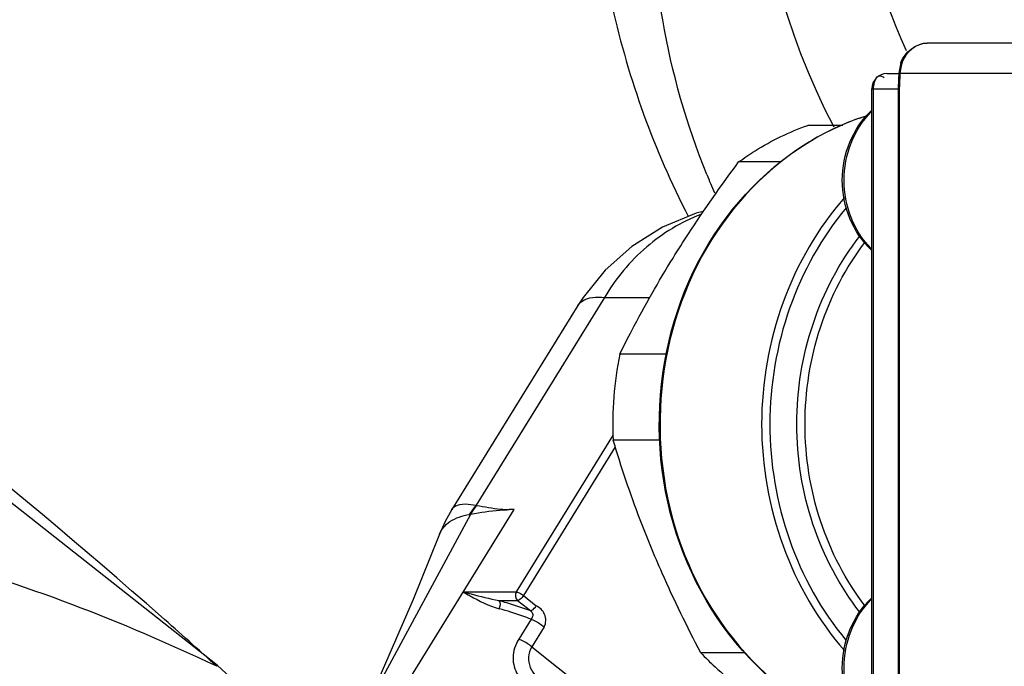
# Model space of a CAD drawing. Header units: millimetres. Extents: x 0 to 11890, y 0 to 8410.
# Tile 69 of 130: x 6641 to 6674, y 1941 to 1962. Entities that reach past the tile are written whole.
import ezdxf

# ---------------------------------------------------------------- set-up
doc = ezdxf.new("R2010")
doc.units = ezdxf.units.MM
doc.header["$LTSCALE"] = 653.95
doc.layers.get('0').update_dxf_attribs({"linetype": 'CONTINUOUS'})
for name, color, linetype in [('304103000010DXF_CONTINUOUS_LINE', 7, 'CONTINUOUS'), ('304103000011DXF_CONTINUOUS_LINE', 7, 'CONTINUOUS'), ('304110000252DXF_CONTINUOUS_LINE', 7, 'CONTINUOUS'), ('304304000121DXF_CONTINUOUS_LINE', 7, 'CONTINUOUS'), ('JISHUZILIAO_DXF_DIMENSION', 7, 'CONTINUOUS')]:
    doc.layers.add(name, color=color, linetype=linetype)
doc.styles.get("Standard").update_dxf_attribs({"font": 'txt', "width": 0.7})
doc.dimstyles.new('DIMSTYLE_3', dxfattribs={"dimtxt": 85, "dimasz": 60, "dimexe": 1, "dimexo": 0, "dimtad": 1, "dimdsep": 46, "dimtxsty": 'Standard', "dimblk": '_FILLED', "dimblk1": '_FILLED', "dimblk2": '_FILLED', "dimcen": 0.09, "dimclrt": 5, "dimazin": 2, "dimtp": 0.5, "dimtm": 0.5, "dimtfac": 1, "dimtofl": 0, "dimtmove": 0, "dimatfit": 3, "dimldrblk": '_FILLED', "dimfxl": 1, "dimtolj": 1, "dimarcsym": 0})
doc.dimstyles.new('DIMSTYLE_4', dxfattribs={"dimtxt": 85, "dimasz": 60, "dimexe": 1, "dimexo": 0, "dimtad": 1, "dimdec": 1, "dimdsep": 46, "dimtxsty": 'Standard', "dimblk": '_FILLED', "dimblk1": '_FILLED', "dimblk2": '_FILLED', "dimcen": 0.09, "dimclrt": 5, "dimazin": 2, "dimtp": 1.2, "dimtm": 1.2, "dimtfac": 1, "dimtdec": 1, "dimtofl": 0, "dimtmove": 0, "dimatfit": 3, "dimldrblk": '_FILLED', "dimfxl": 1, "dimtolj": 1, "dimarcsym": 0})
doc.dimstyles.new('DIMSTYLE_5', dxfattribs={"dimtxt": 85, "dimasz": 60, "dimexe": 1, "dimexo": 0, "dimgap": 4.25, "dimtad": 0, "dimtih": 1, "dimtoh": 1, "dimdec": 1, "dimdsep": 46, "dimtxsty": 'Standard', "dimblk": '_FILLED', "dimblk1": '_FILLED', "dimblk2": '_FILLED', "dimcen": 0.09, "dimclrt": 5, "dimazin": 2, "dimtp": 0.5, "dimtm": 0.5, "dimtfac": 1, "dimtdec": 4, "dimtofl": 0, "dimtmove": 0, "dimatfit": 3, "dimldrblk": '_FILLED', "dimfxl": 1, "dimtolj": 1, "dimarcsym": 0})

# ---------------------------------------------------------------- blocks, each defined once
blk = doc.blocks.new('_FILLED')
at = {"color": 0, "linetype": 'ByBlock'}
blk.add_solid([(0, 0), (-1, 0.16667), (-1, -0.16667)], dxfattribs=at)
blk = doc.blocks.new('*D5')
at = {"layer": 'JISHUZILIAO_DXF_DIMENSION', "color": 2, "linetype": 'Continuous', "transparency": 16777216}
for p, q in [((6523.715, 1804.677), (7361.475, 2449.439)), ((6834.365, 2043.761), (6523.715, 1804.677)), ((6834.365, 2043.761), (6834.365, 2043.761))]:
    blk.add_line(p, q, dxfattribs=at)
at = {"layer": 'JISHUZILIAO_DXF_DIMENSION', "color": 2, "linetype": 'Continuous', "transparency": 16777216, "xscale": 60, "yscale": 60, "zscale": 60, "rotation": 217.5834226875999}
blk.add_blockref('_FILLED', (6834.365, 2043.761), dxfattribs=at)
blk = doc.blocks.new('*D6')
at = {"layer": 'JISHUZILIAO_DXF_DIMENSION', "color": 2, "linetype": 'Continuous', "transparency": 16777216}
for p, q in [((6523.715, 1804.677), (9179.518, 2817.068)), ((8198.264, 2443.015), (6523.715, 1804.677)), ((8198.264, 2443.015), (8198.264, 2443.015))]:
    blk.add_line(p, q, dxfattribs=at)
at = {"layer": 'JISHUZILIAO_DXF_DIMENSION', "color": 2, "linetype": 'Continuous', "transparency": 16777216, "xscale": 60, "yscale": 60, "zscale": 60, "rotation": 200.8679145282}
blk.add_blockref('_FILLED', (8198.264, 2443.015), dxfattribs=at)
blk = doc.blocks.new('*D7')
at = {"layer": 'JISHUZILIAO_DXF_DIMENSION', "color": 2, "linetype": 'Continuous', "transparency": 16777216}
for start, end in [(100.62447, 170), (0, 68.98069)]:
    blk.add_arc((6523.715, 1804.677), 571.22, start, end, dxfattribs=at)
for points in [[(5964.936, 1964.58), (5961.173, 1903.869), (5984.423, 1960.078)], [(7081.8, 1864.07), (7094.936, 1804.677), (7101.772, 1865.119)]]:
    blk.add_solid(points, dxfattribs=at)

msp = doc.modelspace()

# ---------------------------------------------------------------- linework, layer by layer
at = {"color": 2, "linetype": 'Continuous'}
msp.add_circle((6523.715, 1804.677), 392, dxfattribs=at)
at = {"layer": '304103000010DXF_CONTINUOUS_LINE', "color": 9, "linetype": 'Continuous'}
msp.add_line((6647.884, 1941.23), (6647.906, 1941.255), dxfattribs=at)
at = {"layer": '304103000010DXF_CONTINUOUS_LINE', "color": 7, "linetype": 'Continuous'}
msp.add_line((6649.224, 1940.06), (6647.906, 1941.255), dxfattribs=at)
msp.add_lwpolyline([(6647.906, 1941.255), (6628.009, 1956.955), (6604.903, 1970.389), (6580.087, 1980.344), (6554.095, 1986.601), (6549.226, 1987.063)], dxfattribs=at)
at = {"layer": '304103000010DXF_CONTINUOUS_LINE', "color": 9, "linetype": 'Continuous'}
for centre, radius, start, end in [((6523.973, 1804.593), 184.455, 48.5582, 54.93343), ((6524.259, 1804.925), 184.017, 47.79292, 48.55651)]:
    msp.add_arc(centre, radius, start, end, dxfattribs=at)
msp.add_open_spline([(6647.884, 1941.23), (6644.75, 1942.705), (6635.14, 1946.535), (6622.665, 1946.835), (6616.959, 1942.612)], degree=3, knots=[0, 0, 0, 0, 0.327903, 1, 1, 1, 1], dxfattribs=at)
at = {"layer": '304103000011DXF_CONTINUOUS_LINE', "color": 9, "linetype": 'Continuous'}
for centre, radius, start, end in [((6688.715, 1969.677), 23.229, 104.7587, 207.5419), ((6688.544, 1969.006), 28.356, 192.5045, 207.3093), ((6685.806, 1966.255), 23.587, 202.1412, 203.7096)]:
    msp.add_arc(centre, radius, start, end, dxfattribs=at)
at = {"layer": '304103000011DXF_CONTINUOUS_LINE', "color": 7, "linetype": 'Continuous'}
msp.add_arc((6688.715, 1969.677), 20, 336.3469, 204.3386, dxfattribs=at)
at = {"layer": '304103000011DXF_CONTINUOUS_LINE', "color": 9, "linetype": 'Continuous'}
msp.add_open_spline([(6625.178, 1958.354), (6629.111, 1958.493), (6638.026, 1962.018), (6645.19, 1967.809), (6648.974, 1971.445)], degree=3, knots=[0, 0, 0, 0, 0.428548, 1, 1, 1, 1], dxfattribs=at)
for points in [[(6662.51, 1962.439), (6662.095, 1964.817), (6662.041, 1967.282), (6662.336, 1969.677)], [(6663.958, 1957.366), (6663.295, 1958.995), (6662.812, 1960.707), (6662.51, 1962.439)]]:
    msp.add_open_spline(points, degree=3, dxfattribs=at)
at = {"layer": '304110000252DXF_CONTINUOUS_LINE', "color": 7, "linetype": 'Continuous'}
for p, q in [((6668.42, 1958.977), (6667.27, 1958.977)), ((6666.387, 1957.779), (6665.002, 1957.779)), ((6659.732, 1953.072), (6655.593, 1946.378)), ((6662.653, 1951.474), (6661.104, 1951.474)), ((6662.432, 1948.65), (6660.886, 1948.65)), ((6655.186, 1945.56), (6655.186, 1945.562)), ((6665.195, 1941.674), (6663.758, 1941.674))]:
    msp.add_line(p, q, dxfattribs=at)
at = {"layer": '304110000252DXF_CONTINUOUS_LINE', "color": 9, "linetype": 'Continuous'}
for p, q in [((6660.604, 1953.336), (6656.388, 1946.517)), ((6660.604, 1953.336), (6662.091, 1953.336)), ((6660.889, 1948.822), (6657.703, 1943.67)), ((6660.955, 1948.429), (6657.942, 1943.555)), ((6652.863, 1940.021), (6656.22, 1946.226)), ((6653.54, 1939.746), (6657.637, 1946.373)), ((6656.388, 1946.517), (6656.399, 1946.511)), ((6657.637, 1946.373), (6657.472, 1946.374)), ((6657.637, 1946.373), (6657.472, 1946.373)), ((6655.966, 1943.67), (6657.703, 1943.67)), ((6657.14, 1943.391), (6657.746, 1943.391)), ((6657.746, 1943.391), (6658.169, 1943.056)), ((6657.942, 1943.555), (6658.364, 1943.22)), ((6658.192, 1942.776), (6657.787, 1942.121)), ((6658.621, 1942.528), (6658.215, 1941.873)), ((6658.215, 1941.873), (6663.91, 1937.357))]:
    msp.add_line(p, q, dxfattribs=at)
at = {"layer": '304110000252DXF_CONTINUOUS_LINE', "color": 7, "linetype": 'Continuous'}
for points in [[(6663.84, 1956.148), (6663.605, 1956.094), (6662.503, 1955.638), (6661.497, 1955.006), (6660.622, 1954.226), (6659.902, 1953.334), (6659.732, 1953.072)], [(6655.594, 1946.378), (6655.372, 1945.979), (6655.187, 1945.562)], [(6655.186, 1945.561), (6654.328, 1943.42), (6653.198, 1940.834)]]:
    msp.add_lwpolyline(points, dxfattribs=at)
at = {"layer": '304110000252DXF_CONTINUOUS_LINE', "color": 9, "linetype": 'Continuous'}
for centre, radius, start, end in [((6671.79, 1951.116), 8.575, 110.949, 113.2376), ((6671.76, 1951.195), 8.49, 107.5642, 110.9491), ((6671.89, 1950.897), 8.816, 114.3701, 120.886), ((6671.819, 1951.048), 8.649, 113.236, 114.3516), ((6671.977, 1950.748), 8.988, 120.8743, 122.6974), ((6660.626, 1943.145), 5.415, 141.4962, 145.4908), ((6660.787, 1943.554), 5.291, 146.0172, 149.6731)]:
    msp.add_arc(centre, radius, start, end, dxfattribs=at)
at = {"layer": '304110000252DXF_CONTINUOUS_LINE', "color": 7, "linetype": 'Continuous'}
for centre, radius, start, end in [((6671.77, 1951.126), 8.562, 107.4223, 113.0909), ((6672.473, 1949.175), 11.599, 168.5719, 182.5937)]:
    msp.add_arc(centre, radius, start, end, dxfattribs=at)
for points, knots in [([(6666.352, 1940.583), (6664.949, 1941.696), (6662.722, 1944.851), (6662.03, 1950.51), (6663.918, 1955.849), (6666.812, 1958.32), (6668.412, 1959.001)], [0, 0, 0, 0, 0.24731, 0.505403, 0.759923, 1, 1, 1, 1]), ([(6665.002, 1957.779), (6665.177, 1957.907), (6665.885, 1958.389), (6666.666, 1958.767), (6667.27, 1958.977)], [0, 0, 0, 0, 0.253036, 1, 1, 1, 1]), ([(6662.85, 1954.626), (6663.015, 1954.893), (6663.697, 1955.967), (6664.431, 1957.009), (6665.002, 1957.779)], [0, 0, 0, 0, 0.246427, 1, 1, 1, 1]), ([(6661.104, 1951.474), (6661.233, 1951.735), (6661.777, 1952.807), (6662.371, 1953.852), (6662.85, 1954.626)], [0, 0, 0, 0, 0.242734, 1, 1, 1, 1]), ([(6662.119, 1945.162), (6661.999, 1945.454), (6661.544, 1946.6), (6661.149, 1947.771), (6660.886, 1948.65)], [0, 0, 0, 0, 0.255452, 1, 1, 1, 1]), ([(6663.758, 1941.674), (6663.31, 1942.53), (6662.745, 1943.686), (6662.24, 1944.868), (6662.119, 1945.162)], [0, 0, 0, 0, 0.752147, 1, 1, 1, 1]), ([(6663.758, 1941.674), (6663.911, 1941.514), (6664.533, 1940.901), (6665.243, 1940.375), (6665.808, 1940.049)], [0, 0, 0, 0, 0.253435, 1, 1, 1, 1])]:
    msp.add_open_spline(points, degree=3, knots=knots, dxfattribs=at)
at = {"layer": '304110000252DXF_CONTINUOUS_LINE', "color": 9, "linetype": 'Continuous'}
for points, knots in [([(6667.122, 1958.312), (6665.741, 1957.426), (6663.39, 1954.787), (6662.053, 1949.695), (6662.957, 1944.492), (6665.06, 1941.624), (6666.358, 1940.589)], [0, 0, 0, 0, 0.242602, 0.49787, 0.754482, 1, 1, 1, 1]), ([(6668.475, 1956.607), (6666.728, 1954.631), (6664.782, 1949.176), (6666.729, 1943.722), (6668.476, 1941.746)], [0, 0, 0, 0, 0.500004, 1, 1, 1, 1]), ([(6668.526, 1956.271), (6666.916, 1954.351), (6665.137, 1949.183), (6666.911, 1944.013), (6668.519, 1942.092)], [0, 0, 0, 0, 0.499982, 1, 1, 1, 1]), ([(6663.756, 1956.056), (6663.113, 1955.81), (6661.884, 1955.06), (6660.97, 1953.954), (6660.604, 1953.336)], [0, 0, 0, 0, 0.489729, 1, 1, 1, 1]), ([(6668.974, 1943.01), (6667.638, 1944.718), (6666.179, 1949.179), (6667.639, 1953.639), (6668.976, 1955.347)], [0, 0, 0, 0, 0.500003, 1, 1, 1, 1]), ([(6669.152, 1943.205), (6667.874, 1944.868), (6666.483, 1949.178), (6667.875, 1953.489), (6669.153, 1955.151)], [0, 0, 0, 0, 0.500001, 1, 1, 1, 1]), ([(6659.732, 1953.072), (6659.764, 1953.123), (6659.995, 1953.349), (6660.352, 1953.357), (6660.604, 1953.336)], [0, 0, 0, 0, 0.192301, 1, 1, 1, 1]), ([(6655.593, 1946.377), (6655.619, 1946.42), (6655.841, 1946.611), (6656.163, 1946.556), (6656.388, 1946.517)], [0, 0, 0, 0, 0.178977, 1, 1, 1, 1]), ([(6655.186, 1945.561), (6655.252, 1945.729), (6655.541, 1946.055), (6655.943, 1946.17), (6656.164, 1946.213)], [0, 0, 0, 0, 0.443999, 1, 1, 1, 1]), ([(6656.164, 1946.213), (6656.173, 1946.215), (6656.192, 1946.219), (6656.211, 1946.224), (6656.221, 1946.227)], [0, 0, 0, 0, 0.477298, 1, 1, 1, 1]), ([(6656.22, 1946.226), (6656.533, 1946.28), (6656.95, 1946.342), (6657.369, 1946.369), (6657.471, 1946.372)], [0, 0, 0, 0, 0.75777, 1, 1, 1, 1]), ([(6656.399, 1946.511), (6656.662, 1946.461), (6657.019, 1946.4), (6657.379, 1946.377), (6657.472, 1946.374)], [0, 0, 0, 0, 0.741515, 1, 1, 1, 1]), ([(6655.966, 1943.67), (6656.052, 1943.65), (6656.442, 1943.552), (6656.83, 1943.442), (6657.14, 1943.391)], [0, 0, 0, 0, 0.219494, 1, 1, 1, 1]), ([(6655.966, 1943.67), (6656.041, 1943.628), (6656.416, 1943.411), (6656.809, 1943.211), (6657.145, 1943.119)], [0, 0, 0, 0, 0.197794, 1, 1, 1, 1]), ([(6657.703, 1943.67), (6657.719, 1943.67), (6657.807, 1943.648), (6657.884, 1943.6), (6657.942, 1943.555)], [0, 0, 0, 0, 0.179026, 1, 1, 1, 1]), ([(6657.14, 1943.391), (6657.222, 1943.369), (6657.569, 1943.269), (6657.91, 1943.152), (6658.169, 1943.056)], [0, 0, 0, 0, 0.23565, 1, 1, 1, 1]), ([(6657.942, 1943.555), (6657.928, 1943.533), (6657.878, 1943.467), (6657.807, 1943.391), (6657.746, 1943.391)], [0, 0, 0, 0, 0.301118, 1, 1, 1, 1]), ([(6658.192, 1942.776), (6658.101, 1942.81), (6657.756, 1942.936), (6657.406, 1943.048), (6657.145, 1943.119)], [0, 0, 0, 0, 0.264437, 1, 1, 1, 1]), ([(6658.169, 1943.056), (6658.184, 1943.056), (6658.267, 1943.089), (6658.326, 1943.159), (6658.364, 1943.22)], [0, 0, 0, 0, 0.174796, 1, 1, 1, 1]), ([(6658.169, 1943.056), (6658.212, 1943.028), (6658.283, 1942.922), (6658.22, 1942.821), (6658.192, 1942.776)], [0, 0, 0, 0, 0.489666, 1, 1, 1, 1]), ([(6658.621, 1942.528), (6658.692, 1942.644), (6658.687, 1942.886), (6658.531, 1943.111), (6658.415, 1943.18), (6658.364, 1943.22)], [0, 0, 0, 0, 0.506175, 0.757291, 1, 1, 1, 1]), ([(6658.192, 1942.776), (6658.228, 1942.762), (6658.379, 1942.696), (6658.521, 1942.607), (6658.621, 1942.528)], [0, 0, 0, 0, 0.232022, 1, 1, 1, 1]), ([(6657.787, 1942.121), (6657.675, 1941.94), (6657.536, 1941.53), (6657.716, 1940.916), (6658.152, 1940.468), (6658.513, 1940.255), (6658.707, 1940.16)], [0, 0, 0, 0, 0.257864, 0.493741, 0.737594, 1, 1, 1, 1]), ([(6658.215, 1941.873), (6658.116, 1941.952), (6657.974, 1942.041), (6657.823, 1942.107), (6657.787, 1942.121)], [0, 0, 0, 0, 0.767978, 1, 1, 1, 1]), ([(6658.215, 1941.873), (6658.153, 1941.772), (6658.076, 1941.539), (6658.173, 1941.064), (6658.433, 1940.796), (6658.618, 1940.65)], [0, 0, 0, 0, 0.253005, 0.496673, 1, 1, 1, 1])]:
    msp.add_open_spline(points, degree=3, knots=knots, dxfattribs=at)
for points in [[(6657.703, 1943.67), (6657.654, 1943.59), (6657.673, 1943.45), (6657.746, 1943.391)], [(6657.145, 1943.119), (6657.193, 1943.196), (6657.204, 1943.326), (6657.14, 1943.391)]]:
    msp.add_open_spline(points, degree=3, dxfattribs=at)
at = {"layer": '304304000121DXF_CONTINUOUS_LINE', "color": 7, "linetype": 'Continuous'}
for p, q in [((6750.715, 1961.677), (6671.182, 1961.677)), ((6669.867, 1960.677), (6670.258, 1960.677)), ((6669.367, 1938.177), (6669.367, 1960.177)), ((6670.236, 1960.177), (6670.236, 1938.177))]:
    msp.add_line(p, q, dxfattribs=at)
at = {"layer": '304304000121DXF_CONTINUOUS_LINE', "color": 9, "linetype": 'Continuous'}
for p, q in [((6670.305, 1960.813), (6670.293, 1960.677)), ((6670.362, 1961.049), (6670.325, 1961.037)), ((6670.293, 1960.677), (6670.258, 1960.692)), ((6751.715, 1960.677), (6670.293, 1960.677)), ((6669.367, 1960.177), (6670.272, 1960.177)), ((6669.426, 1938.177), (6669.426, 1960.177)), ((6670.272, 1960.177), (6670.272, 1938.177))]:
    msp.add_line(p, q, dxfattribs=at)
at = {"layer": '304304000121DXF_CONTINUOUS_LINE', "color": 7, "linetype": 'Continuous'}
for points in [[(6670.325, 1961.037), (6670.263, 1960.759), (6670.258, 1960.692)], [(6670.258, 1960.692), (6670.248, 1960.499), (6670.236, 1960.177)]]:
    msp.add_lwpolyline(points, dxfattribs=at)
at = {"layer": '304304000121DXF_CONTINUOUS_LINE', "color": 9, "linetype": 'Continuous'}
msp.add_lwpolyline([(6670.362, 1961.049), (6670.329, 1960.937), (6670.305, 1960.813)], dxfattribs=at)
at = {"layer": '304304000121DXF_CONTINUOUS_LINE', "color": 7, "linetype": 'Continuous'}
msp.add_arc((6669.867, 1960.177), 0.5, 90, 180, dxfattribs=at)
msp.add_open_spline([(6670.325, 1961.037), (6670.444, 1961.373), (6670.825, 1961.677), (6671.182, 1961.677)], degree=3, dxfattribs=at)
at = {"layer": '304304000121DXF_CONTINUOUS_LINE', "color": 9, "linetype": 'Continuous'}
for points in [[(6671.182, 1961.677), (6670.838, 1961.677), (6670.477, 1961.373), (6670.362, 1961.049)], [(6669.349, 1954.934), (6668.782, 1955.505), (6668.136, 1957.177), (6668.782, 1958.85), (6669.349, 1959.42)], [(6669.349, 1938.934), (6668.782, 1939.505), (6668.136, 1941.177), (6668.782, 1942.85), (6669.349, 1943.42)]]:
    msp.add_open_spline(points, degree=3, dxfattribs=at)
for points, knots in [([(6669.426, 1960.177), (6669.426, 1960.219), (6669.435, 1960.306), (6669.456, 1960.391), (6669.472, 1960.433)], [0, 0, 0, 0, 0.482779, 1, 1, 1, 1]), ([(6669.472, 1960.433), (6669.495, 1960.496), (6669.563, 1960.646), (6669.73, 1960.591), (6669.778, 1960.548)], [0, 0, 0, 0, 0.506936, 1, 1, 1, 1]), ([(6670.284, 1960.504), (6670.282, 1960.477), (6670.279, 1960.422), (6670.276, 1960.367), (6670.275, 1960.339)], [0, 0, 0, 0, 0.49988, 1, 1, 1, 1]), ([(6670.293, 1960.677), (6670.292, 1960.648), (6670.289, 1960.591), (6670.285, 1960.533), (6670.284, 1960.504)], [0, 0, 0, 0, 0.499977, 1, 1, 1, 1]), ([(6670.275, 1960.339), (6670.274, 1960.312), (6670.272, 1960.258), (6670.272, 1960.204), (6670.272, 1960.177)], [0, 0, 0, 0, 0.49964, 1, 1, 1, 1])]:
    msp.add_open_spline(points, degree=3, knots=knots, dxfattribs=at)
at = {"layer": '304304000121DXF_CONTINUOUS_LINE', "color": 7, "linetype": 'Continuous'}
for points in [[(6669.35, 1954.894), (6668.751, 1955.46), (6668.049, 1957.177), (6668.751, 1958.894), (6669.35, 1959.46)], [(6669.35, 1938.894), (6668.751, 1939.46), (6668.049, 1941.177), (6668.751, 1942.894), (6669.35, 1943.46)]]:
    msp.add_open_spline(points, degree=3, knots=[0, 0, 0, 0, 0.500008, 1, 1, 1, 1], dxfattribs=at)

# ---------------------------------------------------------------- dimensions: what is measured, and where the dimension line sits
at = {"layer": 'JISHUZILIAO_DXF_DIMENSION', "color": 2, "linetype": 'Continuous'}
for mpoint, dimstyle, picture, middle in [((8198.264, 2443.015), 'DIMSTYLE_4', '*D6', (8782.766, 2688.568)), ((6834.365, 2043.761), 'DIMSTYLE_3', '*D5', (7159.906, 2321.121))]:
    dim = msp.add_radius_dim(center=(6523.715, 1804.677), mpoint=mpoint, text='R<>', dimstyle=dimstyle, override={"dimpost": '<>'}, dxfattribs=at)
    dim.commit()
    dim.dimension.update_dxf_attribs({"geometry": picture, "text_midpoint": middle, "dimtype": 164})
dim = msp.add_angular_dim_2l(base=(6573.501, 2373.724), line1=((7089.224, 1804.677), (7094.936, 1804.677)), line2=((5966.799, 1902.877), (5961.173, 1903.869)), dimstyle='DIMSTYLE_5', dxfattribs=at)
dim.commit()
dim.dimension.update_dxf_attribs({"geometry": '*D7', "text_midpoint": (6460.899, 2331.224), "dimtype": 162})

doc.saveas('drawing.dxf')
